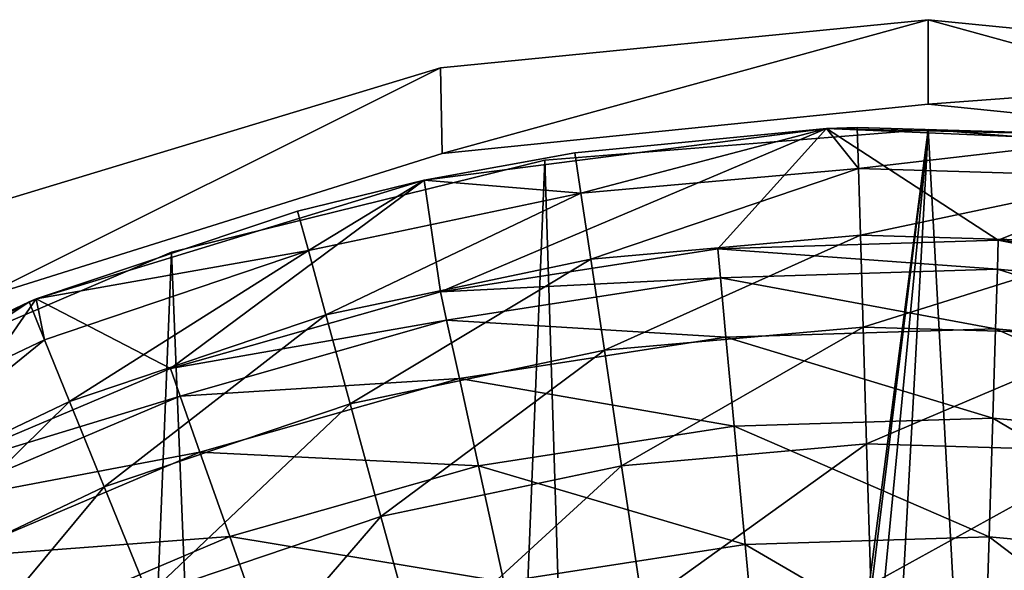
# Model space of a CAD drawing. Header units: millimetres. Extents: x 6 to 1278, y -44 to 44.
# Tile 185 of 209: x 1102 to 1120, y 35 to 44. Entities that reach past the tile are written whole.
import ezdxf

# ---------------------------------------------------------------- set-up
doc = ezdxf.new("R2010")
doc.units = ezdxf.units.MM
doc.header["$LTSCALE"] = 25.4
doc.layers.get('0').update_dxf_attribs({"true_color": 0xff5454})

# ---------------------------------------------------------------- blocks, each defined once
blk = doc.blocks.new('MORE-TONE-7816-7814.STL')
at = {"color": 250, "true_color": 0x262626}
mesh = blk.add_polyface(dxfattribs=at)
corners = [(1074.896, 8.672), (1074.896, -8.672), (1074.042, 0), (1076.038, 6.504), (1077.426, 17.01), (1075.598, -2.175), (1078.216, 14.917), (1081.534, 24.695), (1082.043, 22.719), (1087.062, 31.431), (1087.363, 29.591), (1093.797, 36.959), (1093.956, 35.252), (1101.482, 41.066), (1101.555, 39.469), (1109.821, 43.596), (1109.847, 42.071), (1118.492, 44.45), (1118.492, 42.95), (1127.164, 43.596), (1127.138, 42.071), (1135.43, 39.469), (1135.503, 41.066), (1143.028, 35.252), (1143.188, 36.959), (1149.622, 29.591), (1149.923, 31.431), (1154.942, 22.719), (1155.451, 24.695), (1158.769, 14.917), (1159.559, 17.01), (1160.947, 6.504), (1162.088, 8.672), (1161.387, -2.175), (1077.426, -17.01), (1076.913, -10.766), (1079.932, -18.915), (1081.534, -24.695), (1084.529, -26.29), (1087.062, -31.431), (1090.516, -32.589), (1093.797, -36.959), (1097.649, -37.553), (1101.482, -41.066), (1105.635, -40.98), (1109.821, -43.596), (1114.147, -42.73), (1118.492, -44.45), (1122.838, -42.73), (1127.164, -43.596), (1131.35, -40.98), (1135.503, -41.066), (1139.336, -37.553), (1143.188, -36.959), (1146.469, -32.589), (1149.923, -31.431), (1152.456, -26.29), (1155.451, -24.695), (1157.053, -18.915), (1159.559, -17.01), (1160.071, -10.766), (1162.088, -8.672), (1162.942, 0)]
mesh.append_faces([[corners[k] for k in face] for face in [(0, 1, 2), (61, 32, 62)]], dxfattribs={"vtx0": -1, "color": 250})
mesh.append_faces([[corners[k] for k in face] for face in [(3, 4, 6), (6, 7, 8), (8, 9, 10), (10, 11, 12), (12, 13, 14), (14, 15, 16), (16, 17, 18), (18, 19, 20), (20, 19, 21), (21, 22, 23), (23, 24, 25), (25, 26, 27), (27, 28, 29), (29, 30, 31), (31, 32, 33), (34, 36, 37), (37, 38, 39), (39, 40, 41), (41, 42, 43), (43, 44, 45), (45, 46, 47), (47, 48, 49), (49, 50, 51), (51, 52, 53), (53, 54, 55), (55, 56, 57), (57, 58, 59), (59, 60, 61)]], dxfattribs={"vtx0": -1, "vtx1": -1, "color": 250})
mesh.append_faces([[corners[k] for k in face] for face in [(1, 0, 3), (61, 33, 32)]], dxfattribs={"vtx0": -1, "vtx1": -1, "vtx2": -1, "color": 250})
mesh.append_faces([[corners[k] for k in face] for face in [(3, 0, 4), (1, 3, 5), (6, 4, 7), (8, 7, 9), (10, 9, 11), (12, 11, 13), (14, 13, 15), (16, 15, 17), (18, 17, 19), (21, 19, 22), (23, 22, 24), (25, 24, 26), (27, 26, 28), (29, 28, 30), (31, 30, 32), (5, 34, 1), (34, 5, 35), (34, 35, 36), (37, 36, 38), (39, 38, 40), (41, 40, 42), (43, 42, 44), (45, 44, 46), (47, 46, 48), (49, 48, 50), (51, 50, 52), (53, 52, 54), (55, 54, 56), (57, 56, 58), (59, 58, 60), (61, 60, 33)]], dxfattribs={"vtx0": -1, "vtx2": -1, "color": 250})
mesh = blk.add_polyface(dxfattribs=at)
corners = [(1074.896, -8.672, 138), (1074.896, 8.672, 138), (1074.042, 0, 138), (1075.598, -2.175, 138), (1077.426, -17.01, 138), (1076.913, -10.766, 138), (1079.932, -18.915, 138), (1081.534, -24.695, 138), (1084.529, -26.29, 138), (1087.062, -31.431, 138), (1090.516, -32.589, 138), (1093.797, -36.959, 138), (1097.649, -37.553, 138), (1101.482, -41.066, 138), (1105.635, -40.98, 138), (1109.821, -43.596, 138), (1114.147, -42.73, 138), (1118.492, -44.45, 138), (1122.838, -42.73, 138), (1127.164, -43.596, 138), (1131.35, -40.98, 138), (1135.503, -41.066, 138), (1139.336, -37.553, 138), (1143.188, -36.959, 138), (1146.469, -32.589, 138), (1149.923, -31.431, 138), (1152.456, -26.29, 138), (1155.451, -24.695, 138), (1157.053, -18.915, 138), (1159.559, -17.01, 138), (1160.071, -10.766, 138), (1162.088, -8.672, 138), (1161.387, -2.175, 138), (1076.038, 6.504, 138), (1077.426, 17.01, 138), (1078.216, 14.917, 138), (1081.534, 24.695, 138), (1082.043, 22.719, 138), (1087.062, 31.431, 138), (1087.363, 29.591, 138), (1093.797, 36.959, 138), (1093.956, 35.252, 138), (1101.482, 41.066, 138), (1101.555, 39.469, 138), (1109.821, 43.596, 138), (1109.847, 42.071, 138), (1118.492, 44.45, 138), (1118.492, 42.95, 138), (1127.138, 42.071, 138), (1127.164, 43.596, 138), (1135.43, 39.469, 138), (1135.503, 41.066, 138), (1143.028, 35.252, 138), (1143.188, 36.959, 138), (1149.622, 29.591, 138), (1149.923, 31.431, 138), (1154.942, 22.719, 138), (1155.451, 24.695, 138), (1158.769, 14.917, 138), (1159.559, 17.01, 138), (1160.947, 6.504, 138), (1162.088, 8.672, 138), (1162.942, 0, 138)]
mesh.append_faces([[corners[k] for k in face] for face in [(0, 1, 2), (61, 31, 62)]], dxfattribs={"vtx0": -1, "color": 250})
mesh.append_faces([[corners[k] for k in face] for face in [(3, 4, 5), (5, 4, 6), (6, 7, 8), (8, 9, 10), (10, 11, 12), (12, 13, 14), (14, 15, 16), (16, 17, 18), (18, 19, 20), (20, 21, 22), (22, 23, 24), (24, 25, 26), (26, 27, 28), (28, 29, 30), (30, 31, 32), (1, 33, 34), (33, 1, 3), (34, 35, 36), (36, 37, 38), (38, 39, 40), (40, 41, 42), (42, 43, 44), (44, 45, 46), (46, 48, 49), (49, 50, 51), (51, 52, 53), (53, 54, 55), (55, 56, 57), (57, 58, 59), (59, 60, 61)]], dxfattribs={"vtx0": -1, "vtx1": -1, "color": 250})
mesh.append_faces([[corners[k] for k in face] for face in [(1, 0, 3), (61, 32, 31)]], dxfattribs={"vtx0": -1, "vtx1": -1, "vtx2": -1, "color": 250})
mesh.append_faces([[corners[k] for k in face] for face in [(3, 0, 4), (6, 4, 7), (8, 7, 9), (10, 9, 11), (12, 11, 13), (14, 13, 15), (16, 15, 17), (18, 17, 19), (20, 19, 21), (22, 21, 23), (24, 23, 25), (26, 25, 27), (28, 27, 29), (30, 29, 31), (34, 33, 35), (36, 35, 37), (38, 37, 39), (40, 39, 41), (42, 41, 43), (44, 43, 45), (46, 45, 47), (46, 47, 48), (49, 48, 50), (51, 50, 52), (53, 52, 54), (55, 54, 56), (57, 56, 58), (59, 58, 60), (61, 60, 32)]], dxfattribs={"vtx0": -1, "vtx2": -1, "color": 250})
mesh = blk.add_polyface(dxfattribs=at)
corners = [(1109.821, 43.596, 138), (1118.492, 44.45), (1109.821, 43.596), (1118.492, 44.45, 138)]
mesh.append_faces([[corners[k] for k in face] for face in [(0, 1, 2), (1, 0, 3)]], dxfattribs={"vtx0": -1, "color": 250})
mesh = blk.add_polyface(dxfattribs=at)
corners = [(1118.492, 44.45, 138), (1127.164, 43.596), (1118.492, 44.45), (1127.164, 43.596, 138)]
mesh.append_faces([[corners[k] for k in face] for face in [(0, 1, 2), (1, 0, 3)]], dxfattribs={"vtx0": -1, "color": 250})
mesh = blk.add_polyface(dxfattribs=at)
corners = [(1101.482, 41.066, 138), (1109.821, 43.596), (1101.482, 41.066), (1109.821, 43.596, 138)]
mesh.append_faces([[corners[k] for k in face] for face in [(0, 1, 2), (1, 0, 3)]], dxfattribs={"vtx0": -1, "color": 250})
mesh = blk.add_polyface(dxfattribs=at)
corners = [(1118.492, 42.95, 138), (1109.847, 42.071), (1118.492, 42.95), (1109.847, 42.071, 138)]
mesh.append_faces([[corners[k] for k in face] for face in [(0, 1, 2), (1, 0, 3)]], dxfattribs={"vtx0": -1, "color": 250})
mesh = blk.add_polyface(dxfattribs=at)
corners = [(1127.138, 42.071, 138), (1118.492, 42.95), (1127.138, 42.071), (1118.492, 42.95, 138)]
mesh.append_faces([[corners[k] for k in face] for face in [(0, 1, 2), (1, 0, 3)]], dxfattribs={"vtx0": -1, "color": 250})
at = {"color": 42, "true_color": 0xc48e19}
mesh = blk.add_polyface(dxfattribs=at)
corners = [(1076.553, 7.191), (1076.553, -7.191), (1075.941, 0), (1078.371, 14.176), (1077.942, 0), (1078.25, 4.983), (1079.167, 9.891), (1081.344, 20.752), (1080.681, 14.648), (1082.767, 19.184), (1085.386, 26.732), (1085.396, 23.429), (1090.38, 31.942), (1088.526, 27.318), (1092.11, 30.794), (1096.182, 36.234), (1096.094, 33.803), (1100.418, 36.299), (1102.627, 39.483), (1105.015, 38.245), (1109.528, 41.596), (1109.817, 39.611), (1116.686, 42.513), (1114.751, 40.377), (1119.741, 40.531), (1123.897, 42.207), (1124.712, 40.07), (1130.952, 40.686), (1129.589, 39.002), (1134.298, 37.343), (1137.649, 37.995), (1138.767, 35.117), (1143.795, 34.211), (1142.929, 32.36), (1146.721, 29.111), (1149.213, 29.443), (1150.084, 25.422), (1153.747, 23.828), (1152.969, 21.347), (1155.331, 16.948), (1157.267, 17.527), (1157.134, 12.293), (1158.352, 7.451), (1159.671, 10.722), (1158.965, 2.496), (1158.965, -2.496), (1078.371, -14.176), (1078.25, -4.983), (1079.167, -9.891), (1081.344, -20.752), (1080.681, -14.648), (1082.767, -19.184), (1085.386, -26.732), (1085.396, -23.429), (1090.38, -31.942), (1088.526, -27.318), (1092.11, -30.794), (1096.182, -36.234), (1096.094, -33.803), (1100.418, -36.299), (1102.627, -39.483), (1105.015, -38.245), (1109.528, -41.596), (1109.817, -39.611), (1116.686, -42.513), (1114.751, -40.377), (1119.741, -40.531), (1123.897, -42.207), (1124.712, -40.07), (1130.952, -40.686), (1129.589, -39.002), (1134.298, -37.343), (1137.649, -37.995), (1138.767, -35.117), (1143.795, -34.211), (1142.929, -32.36), (1146.721, -29.111), (1149.213, -29.443), (1150.084, -25.422), (1153.747, -23.828), (1152.969, -21.347), (1155.331, -16.948), (1157.267, -17.527), (1157.134, -12.293), (1158.352, -7.451), (1159.671, -10.722), (1160.891, 3.609), (1160.891, -3.609)]
mesh.append_faces([[corners[k] for k in face] for face in [(0, 1, 2), (85, 86, 87)]], dxfattribs={"vtx0": -1, "color": 42})
mesh.append_faces([[corners[k] for k in face] for face in [(4, 3, 5), (5, 3, 6), (6, 7, 8), (8, 7, 9), (9, 10, 11), (11, 12, 13), (13, 12, 14), (14, 15, 16), (16, 15, 17), (17, 18, 19), (19, 20, 21), (21, 22, 23), (23, 22, 24), (24, 25, 26), (26, 27, 28), (28, 27, 29), (29, 30, 31), (31, 32, 33), (33, 32, 34), (34, 35, 36), (36, 37, 38), (38, 37, 39), (39, 40, 41), (41, 40, 42), (42, 43, 44), (44, 43, 45), (46, 48, 49), (49, 51, 52), (52, 53, 54), (54, 56, 57), (57, 59, 60), (60, 61, 62), (62, 63, 64), (64, 66, 67), (67, 68, 69), (69, 71, 72), (72, 73, 74), (74, 76, 77), (77, 78, 79), (79, 81, 82), (82, 84, 85)]], dxfattribs={"vtx0": -1, "vtx1": -1, "color": 42})
mesh.append_faces([[corners[k] for k in face] for face in [(1, 3, 4), (85, 45, 43)]], dxfattribs={"vtx0": -1, "vtx1": -1, "vtx2": -1, "color": 42})
mesh.append_faces([[corners[k] for k in face] for face in [(1, 0, 3), (6, 3, 7), (9, 7, 10), (11, 10, 12), (14, 12, 15), (17, 15, 18), (19, 18, 20), (21, 20, 22), (24, 22, 25), (26, 25, 27), (29, 27, 30), (31, 30, 32), (34, 32, 35), (36, 35, 37), (39, 37, 40), (42, 40, 43), (4, 46, 1), (46, 4, 47), (46, 47, 48), (49, 48, 50), (49, 50, 51), (52, 51, 53), (54, 53, 55), (54, 55, 56), (57, 56, 58), (57, 58, 59), (60, 59, 61), (62, 61, 63), (64, 63, 65), (64, 65, 66), (67, 66, 68), (69, 68, 70), (69, 70, 71), (72, 71, 73), (74, 73, 75), (74, 75, 76), (77, 76, 78), (79, 78, 80), (79, 80, 81), (82, 81, 83), (82, 83, 84), (85, 84, 45), (85, 43, 86)]], dxfattribs={"vtx0": -1, "vtx2": -1, "color": 42})
at = {"color": 250, "true_color": 0x262626}
mesh = blk.add_polyface(dxfattribs=at)
corners = [(1076.851, -8.501, 136), (1076.302, 5.123, 136), (1076.027, -1.711, 136), (1077.67, 11.824, 136), (1078.754, -15.071, 136), (1080.096, 18.219, 136), (1081.686, -21.25, 136), (1083.516, 24.143, 136), (1085.572, -26.879, 136), (1087.841, 29.441, 136), (1090.31, -31.812, 136), (1092.961, 33.976, 136), (1095.778, -35.921, 136), (1098.742, 37.632, 136), (1101.834, -39.099, 136), (1105.034, 40.313, 136), (1108.321, -41.265, 136), (1111.675, 41.95, 136), (1112.992, 0, 136), (1115.073, -42.362, 136), (1113.441, -1.675, 136), (1114.667, -2.901, 136), (1116.342, -3.35, 136), (1118.492, -42.5, 136), (1120.642, -3.35, 136), (1121.912, -42.362, 136), (1122.317, -2.901, 136), (1128.663, -41.265, 136), (1123.544, -1.675, 136), (1123.992, 0, 136), (1125.31, 41.95, 136), (1131.951, 40.313, 136), (1135.151, -39.099, 136), (1138.243, 37.632, 136), (1141.207, -35.921, 136), (1144.024, 33.976, 136), (1146.675, -31.812, 136), (1149.143, 29.441, 136), (1151.413, -26.879, 136), (1153.469, 24.143, 136), (1155.298, -21.25, 136), (1156.889, 18.219, 136), (1158.231, -15.071, 136), (1159.314, 11.824, 136), (1160.133, -8.501, 136), (1160.682, 5.123, 136), (1160.958, -1.711, 136), (1118.492, 42.5, 136), (1113.441, 1.675, 136), (1114.667, 2.901, 136), (1116.342, 3.35, 136), (1120.642, 3.35, 136), (1122.317, 2.901, 136), (1123.544, 1.675, 136)]
mesh.append_faces([[corners[k] for k in face] for face in [(0, 1, 2), (45, 44, 46)]], dxfattribs={"vtx0": -1, "color": 250})
mesh.append_faces([[corners[k] for k in face] for face in [(1, 0, 3), (3, 4, 5), (5, 6, 7), (7, 8, 9), (9, 10, 11), (11, 12, 13), (13, 14, 15), (15, 16, 17), (18, 19, 20), (20, 19, 21), (21, 19, 22), (22, 23, 24), (24, 25, 26), (26, 27, 28), (28, 27, 29), (30, 27, 31), (31, 32, 33), (33, 34, 35), (35, 36, 37), (37, 38, 39), (39, 40, 41), (41, 42, 43), (43, 44, 45), (47, 51, 30)]], dxfattribs={"vtx0": -1, "vtx1": -1, "color": 250})
mesh.append_faces([[corners[k] for k in face] for face in [(17, 16, 18), (29, 27, 30)]], dxfattribs={"vtx0": -1, "vtx1": -1, "vtx2": -1, "color": 250})
mesh.append_faces([[corners[k] for k in face] for face in [(3, 0, 4), (5, 4, 6), (7, 6, 8), (9, 8, 10), (11, 10, 12), (13, 12, 14), (15, 14, 16), (18, 16, 19), (22, 19, 23), (24, 23, 25), (26, 25, 27), (31, 27, 32), (33, 32, 34), (35, 34, 36), (37, 36, 38), (39, 38, 40), (41, 40, 42), (43, 42, 44), (18, 47, 17), (47, 18, 48), (47, 48, 49), (47, 49, 50), (47, 50, 51), (30, 51, 52), (30, 52, 53), (30, 53, 29)]], dxfattribs={"vtx0": -1, "vtx2": -1, "color": 250})
mesh = blk.add_polyface(dxfattribs=at)
corners = [(1118.492, 42.5, 135), (1112.992, 0, 135), (1111.675, 41.95, 135), (1113.441, 1.675, 135), (1114.667, 2.901, 135), (1116.342, 3.35, 135), (1120.642, 3.35, 135), (1125.31, 41.95, 135), (1122.317, 2.901, 135), (1123.544, 1.675, 135), (1123.992, 0, 135), (1076.302, 5.123, 135), (1076.851, -8.501, 135), (1076.027, -1.711, 135), (1077.67, 11.824, 135), (1078.754, -15.071, 135), (1080.096, 18.219, 135), (1081.686, -21.25, 135), (1083.516, 24.143, 135), (1085.572, -26.879, 135), (1087.841, 29.441, 135), (1090.31, -31.812, 135), (1092.961, 33.976, 135), (1095.778, -35.921, 135), (1098.742, 37.632, 135), (1101.834, -39.099, 135), (1105.034, 40.313, 135), (1108.321, -41.265, 135), (1115.073, -42.362, 135), (1113.441, -1.675, 135), (1114.667, -2.901, 135), (1116.342, -3.35, 135), (1118.492, -42.5, 135), (1120.642, -3.35, 135), (1121.912, -42.362, 135), (1122.317, -2.901, 135), (1128.663, -41.265, 135), (1123.544, -1.675, 135), (1131.951, 40.313, 135), (1135.151, -39.099, 135), (1138.243, 37.632, 135), (1141.207, -35.921, 135), (1144.024, 33.976, 135), (1146.675, -31.812, 135), (1149.143, 29.441, 135), (1151.413, -26.879, 135), (1153.469, 24.143, 135), (1155.298, -21.25, 135), (1156.889, 18.219, 135), (1158.231, -15.071, 135), (1159.314, 11.824, 135), (1160.133, -8.501, 135), (1160.682, 5.123, 135), (1160.958, -1.711, 135)]
mesh.append_faces([[corners[k] for k in face] for face in [(11, 12, 13), (51, 52, 53)]], dxfattribs={"vtx0": -1, "color": 250})
mesh.append_faces([[corners[k] for k in face] for face in [(0, 1, 2), (1, 0, 3), (3, 0, 4), (4, 0, 5), (5, 0, 6), (6, 7, 8), (8, 7, 9), (9, 7, 10), (12, 14, 15), (15, 16, 17), (17, 18, 19), (19, 20, 21), (21, 22, 23), (23, 24, 25), (25, 26, 27), (27, 1, 28), (28, 31, 32), (32, 33, 34), (34, 35, 36), (36, 38, 39), (39, 40, 41), (41, 42, 43), (43, 44, 45), (45, 46, 47), (47, 48, 49), (49, 50, 51)]], dxfattribs={"vtx0": -1, "vtx1": -1, "color": 250})
mesh.append_faces([[corners[k] for k in face] for face in [(27, 2, 1), (36, 10, 7)]], dxfattribs={"vtx0": -1, "vtx1": -1, "vtx2": -1, "color": 250})
mesh.append_faces([[corners[k] for k in face] for face in [(6, 0, 7), (12, 11, 14), (15, 14, 16), (17, 16, 18), (19, 18, 20), (21, 20, 22), (23, 22, 24), (25, 24, 26), (27, 26, 2), (28, 1, 29), (28, 29, 30), (28, 30, 31), (32, 31, 33), (34, 33, 35), (36, 35, 37), (36, 37, 10), (36, 7, 38), (39, 38, 40), (41, 40, 42), (43, 42, 44), (45, 44, 46), (47, 46, 48), (49, 48, 50), (51, 50, 52)]], dxfattribs={"vtx0": -1, "vtx2": -1, "color": 250})
at = {"color": 42, "true_color": 0xc48e19}
mesh = blk.add_polyface(dxfattribs=at)
corners = [(1112.21, 42.085, 3.5), (1116.686, 42.513), (1109.528, 41.596)]
mesh.append_faces([[corners[k] for k in face] for face in [(0, 1, 2)]], dxfattribs={"color": 42})
at = {"color": 250, "true_color": 0x262626}
mesh = blk.add_polyface(dxfattribs=at)
corners = [(1111.675, 41.95, 136), (1118.492, 42.5, 135), (1111.675, 41.95, 135), (1118.492, 42.5, 136)]
mesh.append_faces([[corners[k] for k in face] for face in [(0, 1, 2), (1, 0, 3)]], dxfattribs={"vtx0": -1, "color": 250})
at = {"color": 42, "true_color": 0xc48e19}
mesh = blk.add_polyface(dxfattribs=at)
corners = [(1116.686, 42.513, 3.5), (1116.686, 42.513), (1112.21, 42.085, 3.5)]
mesh.append_faces([[corners[k] for k in face] for face in [(0, 1, 2)]], dxfattribs={"color": 42})
mesh = blk.add_polyface(dxfattribs=at)
corners = [(1112.317, 41.365, 9.238), (1116.686, 42.513, 3.5), (1112.21, 42.085, 3.5)]
mesh.append_faces([[corners[k] for k in face] for face in [(0, 1, 2)]], dxfattribs={"color": 42})
mesh = blk.add_polyface(dxfattribs=at)
corners = [(1117.253, 41.805, 9.238), (1116.686, 42.513, 3.5), (1112.317, 41.365, 9.238)]
mesh.append_faces([[corners[k] for k in face] for face in [(0, 1, 2)]], dxfattribs={"color": 42})
mesh = blk.add_polyface(dxfattribs=at)
corners = [(1117.231, 42.533, 3.5), (1116.686, 42.513), (1116.686, 42.513, 3.5)]
mesh.append_faces([[corners[k] for k in face] for face in [(0, 1, 2)]], dxfattribs={"color": 42})
mesh = blk.add_polyface(dxfattribs=at)
corners = [(1122.271, 42.383, 3.5), (1116.686, 42.513), (1117.231, 42.533, 3.5)]
mesh.append_faces([[corners[k] for k in face] for face in [(0, 1, 2)]], dxfattribs={"color": 42})
mesh = blk.add_polyface(dxfattribs=at)
corners = [(1117.253, 41.805, 9.238), (1117.231, 42.533, 3.5), (1116.686, 42.513, 3.5)]
mesh.append_faces([[corners[k] for k in face] for face in [(0, 1, 2)]], dxfattribs={"color": 42})
mesh = blk.add_polyface(dxfattribs=at)
corners = [(1122.271, 42.383, 3.5), (1123.897, 42.207), (1116.686, 42.513)]
mesh.append_faces([[corners[k] for k in face] for face in [(0, 1, 2)]], dxfattribs={"color": 42})
mesh = blk.add_polyface(dxfattribs=at)
corners = [(1117.253, 41.805, 9.238), (1122.271, 42.383, 3.5), (1117.231, 42.533, 3.5), (1122.206, 41.658, 9.238)]
mesh.append_faces([[corners[k] for k in face] for face in [(0, 1, 2), (1, 0, 3)]], dxfattribs={"vtx0": -1, "color": 42})
at = {"color": 250, "true_color": 0x262626}
mesh = blk.add_polyface(dxfattribs=at)
corners = [(1118.492, 42.5, 136), (1125.31, 41.95, 135), (1118.492, 42.5, 135), (1125.31, 41.95, 136)]
mesh.append_faces([[corners[k] for k in face] for face in [(0, 1, 2), (1, 0, 3)]], dxfattribs={"vtx0": -1, "color": 250})
mesh = blk.add_polyface(dxfattribs=at)
corners = [(1109.847, 42.071, 138), (1101.555, 39.469), (1109.847, 42.071), (1101.555, 39.469, 138)]
mesh.append_faces([[corners[k] for k in face] for face in [(0, 1, 2), (1, 0, 3)]], dxfattribs={"vtx0": -1, "color": 250})
at = {"color": 42, "true_color": 0xc48e19}
mesh = blk.add_polyface(dxfattribs=at)
corners = [(1112.21, 42.085, 3.5), (1109.528, 41.596), (1109.528, 41.596, 3.5)]
mesh.append_faces([[corners[k] for k in face] for face in [(0, 1, 2)]], dxfattribs={"color": 42})
mesh = blk.add_polyface(dxfattribs=at)
corners = [(1112.317, 41.365, 9.238), (1112.21, 42.085, 3.5), (1109.528, 41.596, 3.5)]
mesh.append_faces([[corners[k] for k in face] for face in [(0, 1, 2)]], dxfattribs={"color": 42})
at = {"color": 250, "true_color": 0x262626}
mesh = blk.add_polyface(dxfattribs=at)
corners = [(1105.034, 40.313, 136), (1111.675, 41.95, 135), (1105.034, 40.313, 135), (1111.675, 41.95, 136)]
mesh.append_faces([[corners[k] for k in face] for face in [(0, 1, 2), (1, 0, 3)]], dxfattribs={"vtx0": -1, "color": 250})
at = {"color": 42, "true_color": 0xc48e19}
mesh = blk.add_polyface(dxfattribs=at)
corners = [(1112.492, 40.192, 14.899), (1117.253, 41.805, 9.238), (1112.317, 41.365, 9.238), (1117.288, 40.619, 14.899)]
mesh.append_faces([[corners[k] for k in face] for face in [(0, 1, 2), (1, 0, 3)]], dxfattribs={"vtx0": -1, "color": 42})
mesh = blk.add_polyface(dxfattribs=at)
corners = [(1117.288, 40.619, 14.899), (1122.206, 41.658, 9.238), (1117.253, 41.805, 9.238), (1122.101, 40.476, 14.899)]
mesh.append_faces([[corners[k] for k in face] for face in [(0, 1, 2), (1, 0, 3)]], dxfattribs={"vtx0": -1, "color": 42})
mesh = blk.add_polyface(dxfattribs=at)
corners = [(1102.627, 39.483, 3.5), (1109.528, 41.596), (1102.627, 39.483)]
mesh.append_faces([[corners[k] for k in face] for face in [(0, 1, 2)]], dxfattribs={"color": 42})
mesh = blk.add_polyface(dxfattribs=at)
corners = [(1107.276, 41.047, 3.5), (1109.528, 41.596), (1102.627, 39.483, 3.5)]
mesh.append_faces([[corners[k] for k in face] for face in [(0, 1, 2)]], dxfattribs={"color": 42})
mesh = blk.add_polyface(dxfattribs=at)
corners = [(1109.528, 41.596, 3.5), (1109.528, 41.596), (1107.276, 41.047, 3.5)]
mesh.append_faces([[corners[k] for k in face] for face in [(0, 1, 2)]], dxfattribs={"color": 42})
mesh = blk.add_polyface(dxfattribs=at)
corners = [(1107.468, 40.344, 9.238), (1109.528, 41.596, 3.5), (1107.276, 41.047, 3.5)]
mesh.append_faces([[corners[k] for k in face] for face in [(0, 1, 2)]], dxfattribs={"color": 42})
mesh = blk.add_polyface(dxfattribs=at)
corners = [(1112.317, 41.365, 9.238), (1109.528, 41.596, 3.5), (1107.468, 40.344, 9.238)]
mesh.append_faces([[corners[k] for k in face] for face in [(0, 1, 2)]], dxfattribs={"color": 42})
mesh = blk.add_polyface(dxfattribs=at)
corners = [(1107.781, 39.2, 14.899), (1112.317, 41.365, 9.238), (1107.468, 40.344, 9.238), (1112.492, 40.192, 14.899)]
mesh.append_faces([[corners[k] for k in face] for face in [(0, 1, 2), (1, 0, 3)]], dxfattribs={"vtx0": -1, "color": 42})
mesh = blk.add_polyface(dxfattribs=at)
corners = [(1107.468, 40.344, 9.238), (1107.276, 41.047, 3.5), (1102.627, 39.483, 3.5)]
mesh.append_faces([[corners[k] for k in face] for face in [(0, 1, 2)]], dxfattribs={"color": 42})
mesh = blk.add_polyface(dxfattribs=at)
corners = [(1112.734, 38.573, 20.446), (1117.288, 40.619, 14.899), (1112.492, 40.192, 14.899), (1117.337, 38.983, 20.446)]
mesh.append_faces([[corners[k] for k in face] for face in [(0, 1, 2), (1, 0, 3)]], dxfattribs={"vtx0": -1, "color": 42})
mesh = blk.add_polyface(dxfattribs=at)
corners = [(1119.725, 40.012, 6.155), (1114.751, 40.377), (1119.741, 40.531), (1114.799, 39.861, 6.155)]
mesh.append_faces([[corners[k] for k in face] for face in [(0, 1, 2), (1, 0, 3)]], dxfattribs={"vtx0": -1, "color": 42})
mesh = blk.add_polyface(dxfattribs=at)
corners = [(1117.337, 38.983, 20.446), (1122.101, 40.476, 14.899), (1117.288, 40.619, 14.899), (1121.955, 38.846, 20.446)]
mesh.append_faces([[corners[k] for k in face] for face in [(0, 1, 2), (1, 0, 3)]], dxfattribs={"vtx0": -1, "color": 42})
mesh = blk.add_polyface(dxfattribs=at)
corners = [(1124.633, 39.558, 6.155), (1119.741, 40.531), (1124.712, 40.07), (1119.725, 40.012, 6.155)]
mesh.append_faces([[corners[k] for k in face] for face in [(0, 1, 2), (1, 0, 3)]], dxfattribs={"vtx0": -1, "color": 42})
at = {"color": 250, "true_color": 0x262626}
mesh = blk.add_polyface(dxfattribs=at)
corners = [(1098.742, 37.632, 136), (1105.034, 40.313, 135), (1098.742, 37.632, 135), (1105.034, 40.313, 136)]
mesh.append_faces([[corners[k] for k in face] for face in [(0, 1, 2), (1, 0, 3)]], dxfattribs={"vtx0": -1, "color": 250})
at = {"color": 42, "true_color": 0xc48e19}
mesh = blk.add_polyface(dxfattribs=at)
corners = [(1107.468, 40.344, 9.238), (1102.627, 39.483, 3.5), (1102.774, 38.757, 9.238)]
mesh.append_faces([[corners[k] for k in face] for face in [(0, 1, 2)]], dxfattribs={"color": 42})
mesh = blk.add_polyface(dxfattribs=at)
corners = [(1103.22, 37.658, 14.899), (1107.468, 40.344, 9.238), (1102.774, 38.757, 9.238), (1107.781, 39.2, 14.899)]
mesh.append_faces([[corners[k] for k in face] for face in [(0, 1, 2), (1, 0, 3)]], dxfattribs={"vtx0": -1, "color": 42})
mesh = blk.add_polyface(dxfattribs=at)
corners = [(1114.799, 39.861, 6.155), (1109.817, 39.611), (1114.751, 40.377), (1109.928, 39.104, 6.155)]
mesh.append_faces([[corners[k] for k in face] for face in [(0, 1, 2), (1, 0, 3)]], dxfattribs={"vtx0": -1, "color": 42})
mesh = blk.add_polyface(dxfattribs=at)
corners = [(1108.213, 37.621, 20.446), (1112.492, 40.192, 14.899), (1107.781, 39.2, 14.899), (1112.734, 38.573, 20.446)]
mesh.append_faces([[corners[k] for k in face] for face in [(0, 1, 2), (1, 0, 3)]], dxfattribs={"vtx0": -1, "color": 42})
mesh = blk.add_polyface(dxfattribs=at)
corners = [(1119.693, 38.954, 12.239), (1114.799, 39.861, 6.155), (1119.725, 40.012, 6.155), (1114.896, 38.806, 12.239)]
mesh.append_faces([[corners[k] for k in face] for face in [(0, 1, 2), (1, 0, 3)]], dxfattribs={"vtx0": -1, "color": 42})
mesh = blk.add_polyface(dxfattribs=at)
corners = [(1124.47, 38.511, 12.239), (1119.725, 40.012, 6.155), (1124.633, 39.558, 6.155), (1119.693, 38.954, 12.239)]
mesh.append_faces([[corners[k] for k in face] for face in [(0, 1, 2), (1, 0, 3)]], dxfattribs={"vtx0": -1, "color": 42})
mesh = blk.add_polyface(dxfattribs=at)
corners = [(1114.896, 38.806, 12.239), (1109.928, 39.104, 6.155), (1114.799, 39.861, 6.155), (1110.155, 38.07, 12.239)]
mesh.append_faces([[corners[k] for k in face] for face in [(0, 1, 2), (1, 0, 3)]], dxfattribs={"vtx0": -1, "color": 42})
mesh = blk.add_polyface(dxfattribs=at)
corners = [(1109.928, 39.104, 6.155), (1105.015, 38.245), (1109.817, 39.611), (1105.188, 37.756, 6.155)]
mesh.append_faces([[corners[k] for k in face] for face in [(0, 1, 2), (1, 0, 3)]], dxfattribs={"vtx0": -1, "color": 42})
mesh = blk.add_polyface(dxfattribs=at)
corners = [(1097.949, 37.264, 3.5), (1102.627, 39.483), (1096.182, 36.234)]
mesh.append_faces([[corners[k] for k in face] for face in [(0, 1, 2)]], dxfattribs={"color": 42})
mesh = blk.add_polyface(dxfattribs=at)
corners = [(1102.5, 39.432, 3.5), (1102.627, 39.483), (1097.949, 37.264, 3.5)]
mesh.append_faces([[corners[k] for k in face] for face in [(0, 1, 2)]], dxfattribs={"color": 42})
mesh = blk.add_polyface(dxfattribs=at)
corners = [(1098.3, 36.626, 9.238), (1102.5, 39.432, 3.5), (1097.949, 37.264, 3.5), (1102.774, 38.757, 9.238)]
mesh.append_faces([[corners[k] for k in face] for face in [(0, 1, 2), (1, 0, 3)]], dxfattribs={"vtx0": -1, "color": 42})
mesh = blk.add_polyface(dxfattribs=at)
corners = [(1102.627, 39.483, 3.5), (1102.627, 39.483), (1102.5, 39.432, 3.5)]
mesh.append_faces([[corners[k] for k in face] for face in [(0, 1, 2)]], dxfattribs={"color": 42})
mesh = blk.add_polyface(dxfattribs=at)
corners = [(1102.774, 38.757, 9.238), (1102.627, 39.483, 3.5), (1102.5, 39.432, 3.5)]
mesh.append_faces([[corners[k] for k in face] for face in [(0, 1, 2)]], dxfattribs={"color": 42})
mesh = blk.add_polyface(dxfattribs=at)
corners = [(1103.835, 36.141, 20.446), (1107.781, 39.2, 14.899), (1103.22, 37.658, 14.899), (1108.213, 37.621, 20.446)]
mesh.append_faces([[corners[k] for k in face] for face in [(0, 1, 2), (1, 0, 3)]], dxfattribs={"vtx0": -1, "color": 42})
mesh = blk.add_polyface(dxfattribs=at)
corners = [(1110.155, 38.07, 12.239), (1105.188, 37.756, 6.155), (1109.928, 39.104, 6.155), (1105.54, 36.757, 12.239)]
mesh.append_faces([[corners[k] for k in face] for face in [(0, 1, 2), (1, 0, 3)]], dxfattribs={"vtx0": -1, "color": 42})
mesh = blk.add_polyface(dxfattribs=at)
corners = [(1113.041, 36.518, 25.844), (1117.337, 38.983, 20.446), (1112.734, 38.573, 20.446), (1117.398, 36.907, 25.844)]
mesh.append_faces([[corners[k] for k in face] for face in [(0, 1, 2), (1, 0, 3)]], dxfattribs={"vtx0": -1, "color": 42})
mesh = blk.add_polyface(dxfattribs=at)
corners = [(1119.644, 37.363, 18.207), (1114.896, 38.806, 12.239), (1119.693, 38.954, 12.239), (1115.043, 37.221, 18.207)]
mesh.append_faces([[corners[k] for k in face] for face in [(0, 1, 2), (1, 0, 3)]], dxfattribs={"vtx0": -1, "color": 42})
mesh = blk.add_polyface(dxfattribs=at)
corners = [(1117.398, 36.907, 25.844), (1121.955, 38.846, 20.446), (1117.337, 38.983, 20.446), (1121.771, 36.777, 25.844)]
mesh.append_faces([[corners[k] for k in face] for face in [(0, 1, 2), (1, 0, 3)]], dxfattribs={"vtx0": -1, "color": 42})
mesh = blk.add_polyface(dxfattribs=at)
corners = [(1124.226, 36.938, 18.207), (1119.693, 38.954, 12.239), (1124.47, 38.511, 12.239), (1119.644, 37.363, 18.207)]
mesh.append_faces([[corners[k] for k in face] for face in [(0, 1, 2), (1, 0, 3)]], dxfattribs={"vtx0": -1, "color": 42})
mesh = blk.add_polyface(dxfattribs=at)
corners = [(1098.873, 35.587, 14.899), (1102.774, 38.757, 9.238), (1098.3, 36.626, 9.238), (1103.22, 37.658, 14.899)]
mesh.append_faces([[corners[k] for k in face] for face in [(0, 1, 2), (1, 0, 3)]], dxfattribs={"vtx0": -1, "color": 42})
mesh = blk.add_polyface(dxfattribs=at)
corners = [(1115.043, 37.221, 18.207), (1110.155, 38.07, 12.239), (1114.896, 38.806, 12.239), (1110.495, 36.515, 18.207)]
mesh.append_faces([[corners[k] for k in face] for face in [(0, 1, 2), (1, 0, 3)]], dxfattribs={"vtx0": -1, "color": 42})
mesh = blk.add_polyface(dxfattribs=at)
corners = [(1108.76, 35.617, 25.844), (1112.734, 38.573, 20.446), (1108.213, 37.621, 20.446), (1113.041, 36.518, 25.844)]
mesh.append_faces([[corners[k] for k in face] for face in [(0, 1, 2), (1, 0, 3)]], dxfattribs={"vtx0": -1, "color": 42})
mesh = blk.add_polyface(dxfattribs=at)
corners = [(1105.188, 37.756, 6.155), (1100.418, 36.299), (1105.015, 38.245), (1100.649, 35.835, 6.155)]
mesh.append_faces([[corners[k] for k in face] for face in [(0, 1, 2), (1, 0, 3)]], dxfattribs={"vtx0": -1, "color": 42})
mesh = blk.add_polyface(dxfattribs=at)
corners = [(1110.495, 36.515, 18.207), (1105.54, 36.757, 12.239), (1110.155, 38.07, 12.239), (1106.069, 35.256, 18.207)]
mesh.append_faces([[corners[k] for k in face] for face in [(0, 1, 2), (1, 0, 3)]], dxfattribs={"vtx0": -1, "color": 42})
mesh = blk.add_polyface(dxfattribs=at)
corners = [(1105.54, 36.757, 12.239), (1100.649, 35.835, 6.155), (1105.188, 37.756, 6.155), (1101.121, 34.886, 12.239)]
mesh.append_faces([[corners[k] for k in face] for face in [(0, 1, 2), (1, 0, 3)]], dxfattribs={"vtx0": -1, "color": 42})
mesh = blk.add_polyface(dxfattribs=at)
corners = [(1099.663, 34.154, 20.446), (1103.22, 37.658, 14.899), (1098.873, 35.587, 14.899), (1103.835, 36.141, 20.446)]
mesh.append_faces([[corners[k] for k in face] for face in [(0, 1, 2), (1, 0, 3)]], dxfattribs={"vtx0": -1, "color": 42})
mesh = blk.add_polyface(dxfattribs=at)
corners = [(1104.616, 34.216, 25.844), (1108.213, 37.621, 20.446), (1103.835, 36.141, 20.446), (1108.76, 35.617, 25.844)]
mesh.append_faces([[corners[k] for k in face] for face in [(0, 1, 2), (1, 0, 3)]], dxfattribs={"vtx0": -1, "color": 42})
mesh = blk.add_polyface(dxfattribs=at)
corners = [(1119.578, 35.253, 24.012), (1115.043, 37.221, 18.207), (1119.644, 37.363, 18.207), (1115.238, 35.119, 24.012)]
mesh.append_faces([[corners[k] for k in face] for face in [(0, 1, 2), (1, 0, 3)]], dxfattribs={"vtx0": -1, "color": 42})
mesh = blk.add_polyface(dxfattribs=at)
corners = [(1123.902, 34.852, 24.012), (1119.644, 37.363, 18.207), (1124.226, 36.938, 18.207), (1119.578, 35.253, 24.012)]
mesh.append_faces([[corners[k] for k in face] for face in [(0, 1, 2), (1, 0, 3)]], dxfattribs={"vtx0": -1, "color": 42})
mesh = blk.add_polyface(dxfattribs=at)
corners = [(1115.238, 35.119, 24.012), (1110.495, 36.515, 18.207), (1115.043, 37.221, 18.207), (1110.947, 34.453, 24.012)]
mesh.append_faces([[corners[k] for k in face] for face in [(0, 1, 2), (1, 0, 3)]], dxfattribs={"vtx0": -1, "color": 42})
mesh = blk.add_polyface(dxfattribs=at)
corners = [(1113.41, 34.042, 31.058), (1117.398, 36.907, 25.844), (1113.041, 36.518, 25.844), (1117.472, 34.404, 31.058)]
mesh.append_faces([[corners[k] for k in face] for face in [(0, 1, 2), (1, 0, 3)]], dxfattribs={"vtx0": -1, "color": 42})
mesh = blk.add_polyface(dxfattribs=at)
corners = [(1117.472, 34.404, 31.058), (1121.771, 36.777, 25.844), (1117.398, 36.907, 25.844), (1121.549, 34.284, 31.058)]
mesh.append_faces([[corners[k] for k in face] for face in [(0, 1, 2), (1, 0, 3)]], dxfattribs={"vtx0": -1, "color": 42})
mesh = blk.add_polyface(dxfattribs=at)
corners = [(1106.069, 35.256, 18.207), (1101.121, 34.886, 12.239), (1105.54, 36.757, 12.239), (1101.83, 33.462, 18.207)]
mesh.append_faces([[corners[k] for k in face] for face in [(0, 1, 2), (1, 0, 3)]], dxfattribs={"vtx0": -1, "color": 42})
mesh = blk.add_polyface(dxfattribs=at)
corners = [(1110.947, 34.453, 24.012), (1106.069, 35.256, 18.207), (1110.495, 36.515, 18.207), (1106.771, 33.264, 24.012)]
mesh.append_faces([[corners[k] for k in face] for face in [(0, 1, 2), (1, 0, 3)]], dxfattribs={"vtx0": -1, "color": 42})
mesh = blk.add_polyface(dxfattribs=at)
corners = [(1109.42, 33.202, 31.058), (1113.041, 36.518, 25.844), (1108.76, 35.617, 25.844), (1113.41, 34.042, 31.058)]
mesh.append_faces([[corners[k] for k in face] for face in [(0, 1, 2), (1, 0, 3)]], dxfattribs={"vtx0": -1, "color": 42})
mesh = blk.add_polyface(dxfattribs=at)
corners = [(1100.666, 32.335, 25.844), (1103.835, 36.141, 20.446), (1099.663, 34.154, 20.446), (1104.616, 34.216, 25.844)]
mesh.append_faces([[corners[k] for k in face] for face in [(0, 1, 2), (1, 0, 3)]], dxfattribs={"vtx0": -1, "color": 42})
mesh = blk.add_polyface(dxfattribs=at)
corners = [(1105.557, 31.896, 31.058), (1108.76, 35.617, 25.844), (1104.616, 34.216, 25.844), (1109.42, 33.202, 31.058)]
mesh.append_faces([[corners[k] for k in face] for face in [(0, 1, 2), (1, 0, 3)]], dxfattribs={"vtx0": -1, "color": 42})
mesh = blk.add_polyface(dxfattribs=at)
corners = [(1106.771, 33.264, 24.012), (1101.83, 33.462, 18.207), (1106.069, 35.256, 18.207), (1102.771, 31.572, 24.012)]
mesh.append_faces([[corners[k] for k in face] for face in [(0, 1, 2), (1, 0, 3)]], dxfattribs={"vtx0": -1, "color": 42})
mesh = blk.add_polyface(dxfattribs=at)
corners = [(1119.498, 32.639, 29.607), (1115.238, 35.119, 24.012), (1119.578, 35.253, 24.012), (1115.479, 32.515, 29.607)]
mesh.append_faces([[corners[k] for k in face] for face in [(0, 1, 2), (1, 0, 3)]], dxfattribs={"vtx0": -1, "color": 42})
mesh = blk.add_polyface(dxfattribs=at)
corners = [(1123.501, 32.268, 29.607), (1119.578, 35.253, 24.012), (1123.902, 34.852, 24.012), (1119.498, 32.639, 29.607)]
mesh.append_faces([[corners[k] for k in face] for face in [(0, 1, 2), (1, 0, 3)]], dxfattribs={"vtx0": -1, "color": 42})
mesh = blk.add_polyface(dxfattribs=at)
corners = [(1115.479, 32.515, 29.607), (1110.947, 34.453, 24.012), (1115.238, 35.119, 24.012), (1111.506, 31.899, 29.607)]
mesh.append_faces([[corners[k] for k in face] for face in [(0, 1, 2), (1, 0, 3)]], dxfattribs={"vtx0": -1, "color": 42})

msp = doc.modelspace()

# ---------------------------------------------------------------- block references
at = {"color": 0}
msp.add_blockref('MORE-TONE-7816-7814.STL', (0, 0), dxfattribs=at)

doc.saveas('drawing.dxf')
